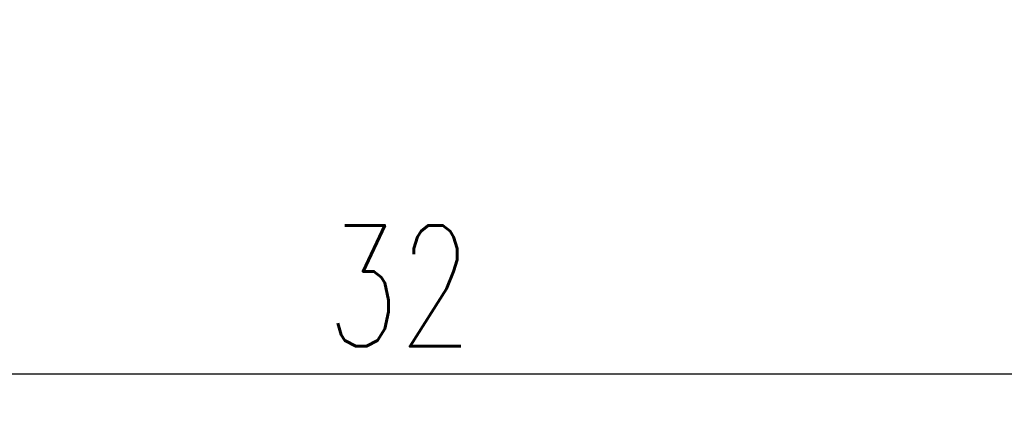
# Model space of a CAD drawing. Extents: x 22 to 593, y -64 to 86.
# Tile 3 of 7: x 88 to 105, y 35 to 42. Entities that reach past the tile are written whole.
import ezdxf

# ---------------------------------------------------------------- set-up
doc = ezdxf.new("R2010")
doc.units = 0
doc.header["$LTSCALE"] = 3
doc.header["$MEASUREMENT"] = 0
doc.header["$PDMODE"] = 1
doc.layers.get('DEFPOINTS').update_dxf_attribs({"linetype": 'CONTINUOUS'})
doc.layers.add('DIM', color=4, linetype='CONTINUOUS')
doc.styles.add('DIM-7', font='SIMPLEX.shx', dxfattribs={"width": 0.7, "bigfont": 'chineset.shx'})
doc.dimstyles.new('CNS', dxfattribs={"dimtxt": 3.5, "dimasz": 2.5, "dimexe": 1, "dimexo": 1.5, "dimgap": 0.09, "dimtad": 0, "dimdsep": 46, "dimtxsty": 'DIM-7', "dimcen": 0.09, "dimclrd": 1, "dimclre": 1, "dimclrt": 4, "dimadec": 0, "dimazin": 0, "dimtfac": 1, "dimtix": 1, "dimtmove": 2, "dimatfit": 3, "dimfxl": 1, "dimtvp": 0.971429, "dimtolj": 1, "dimarcsym": 0})

# ---------------------------------------------------------------- blocks, each defined once
blk = doc.blocks.new('*D3')
at = {"layer": 'DEFPOINTS', "color": 0, "transparency": 16777216}
for p in [(78.431, 48.411), (110.431, 44.911), (110.431, 35.65)]:
    blk.add_point(p, dxfattribs=at)
at = {"layer": 'DIM', "color": 7, "lineweight": -2, "transparency": 16777216}
for p, q in [((78.431, 47.511), (78.431, 35.05)), ((110.431, 44.011), (110.431, 35.05)), ((79.931, 35.65), (108.931, 35.65))]:
    blk.add_line(p, q, dxfattribs=at)
at = {"layer": 'DIM', "color": 7, "transparency": 16777216}
for points in [[(79.931, 35.9), (79.931, 35.4), (78.431, 35.65)], [(108.931, 35.9), (108.931, 35.4), (110.431, 35.65)]]:
    blk.add_solid(points, dxfattribs=at)
at = {"layer": 'DIM', "color": 7, "transparency": 16777216, "insert": (94.431, 37.18), "char_height": 2.1, "attachment_point": 5, "style": 'DIM-7'}
blk.add_mtext('\\A1;32', dxfattribs=at)

msp = doc.modelspace()

# ---------------------------------------------------------------- dimensions: what is measured, and where the dimension line sits
at = {"layer": 'DIM', "color": 7}
dim = msp.add_linear_dim(base=(110.431, 35.65), p1=(78.431, 48.411), p2=(110.431, 44.911), dimstyle='CNS', override={"dimscale": 0.6, "dimgap": 0.8, "dimtad": 1, "dimclrd": 7, "dimclre": 7, "dimclrt": 7, "dimtol": 0, "dimlim": 0, "dimtp": -0.02, "dimtm": 0.05, "dimtfac": 0.6, "dimtmove": 0}, dxfattribs=at)
dim.commit()
dim.dimension.update_dxf_attribs({"geometry": '*D3', "text_midpoint": (94.431, 37.18)})

doc.saveas('drawing.dxf')
